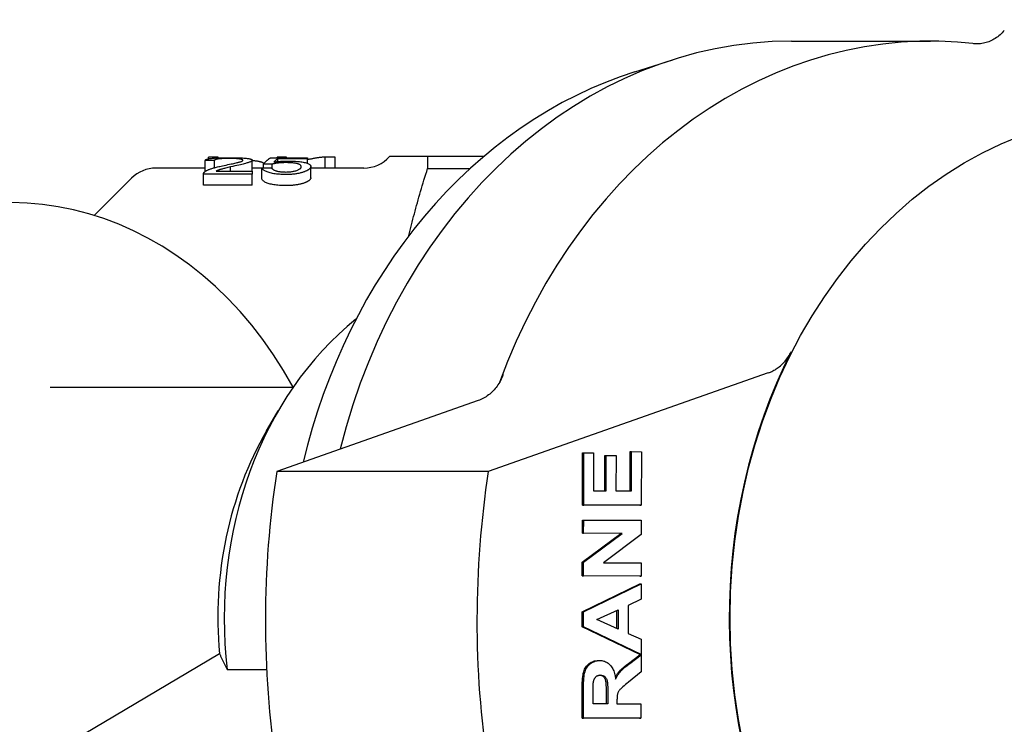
# Model space of a CAD drawing. Header units: millimetres. Extents: x 71 to 354, y -280 to 93.
# Tile 15 of 19: x 143 to 186, y 56 to 86. Entities that reach past the tile are written whole.
import ezdxf

# ---------------------------------------------------------------- set-up
doc = ezdxf.new("R2010")
doc.units = ezdxf.units.MM
doc.layers.add('Detail', color=2, linetype='Continuous')

msp = doc.modelspace()

# ---------------------------------------------------------------- linework, layer by layer
at = {"layer": 'Detail'}
for p, q in [((176.343, 85.22), (182.365, 85.22)), ((169.548, 83.895), (171.186, 84.415)), ((150.906, 79.571), (150.906, 80.05)), ((151.467, 80.199), (151.043, 80.199)), ((151.043, 80.12), (151.043, 80.199)), ((151.308, 79.735), (151.308, 80.043)), ((151.467, 80.162), (151.467, 80.199)), ((152.945, 79.584), (152.945, 80.056)), ((153.439, 79.725), (153.439, 79.897)), ((153.75, 80.165), (155.339, 80.165)), ((153.808, 79.695), (153.808, 79.886)), ((154.427, 80.199), (154.022, 80.199)), ((154.022, 80.165), (154.022, 80.199)), ((155.339, 80.123), (154.064, 80.123)), ((154.064, 80.004), (154.064, 80.123)), ((154.427, 80.165), (154.427, 80.199)), ((155.339, 80.165), (155.339, 80.123)), ((155.339, 79.929), (155.339, 80.123)), ((156.543, 80.199), (156.11, 80.199)), ((156.11, 79.72), (156.11, 80.199)), ((156.543, 79.72), (156.543, 80.199)), ((159.082, 80.22), (158.901, 80.22)), ((160.555, 80.22), (159.082, 80.22)), ((160.555, 80.22), (160.555, 79.701)), ((162.99, 80.22), (160.555, 80.22)), ((150.906, 79.72), (148.771, 79.72)), ((150.832, 78.982), (150.832, 79.463)), ((152.948, 79.457), (150.833, 79.457)), ((150.833, 78.976), (150.833, 79.457)), ((151.378, 79.584), (152.948, 79.584)), ((152, 79.584), (152, 79.766)), ((153.369, 79.72), (152.945, 79.72)), ((152.948, 79.584), (152.948, 79.457)), ((152.948, 78.976), (152.948, 79.457)), ((153.369, 79.236), (153.369, 79.723)), ((155.488, 79.302), (155.488, 79.792)), ((157.783, 79.72), (155.488, 79.72)), ((160.555, 79.701), (162.4, 79.701)), ((146.094, 77.665), (147.71, 79.281)), ((152.948, 78.976), (150.833, 78.976)), ((175.331, 70.838), (163.185, 66.561)), ((144.181, 70.22), (154.727, 70.22)), ((162.752, 69.64), (154.008, 66.561)), ((153.572, 68.329), (154.077, 69.198)), ((167.268, 65.11), (167.271, 67.372)), ((167.271, 67.372), (167.329, 67.372)), ((167.326, 65.11), (167.329, 67.372)), ((167.329, 67.372), (167.752, 67.371)), ((167.752, 67.371), (167.749, 65.725)), ((168.246, 65.724), (168.248, 67.256)), ((168.248, 67.256), (168.306, 67.256)), ((168.303, 65.724), (168.306, 67.256)), ((168.306, 67.256), (168.728, 67.255)), ((168.728, 67.255), (168.726, 65.723)), ((169.345, 65.722), (169.347, 67.426)), ((169.347, 67.426), (169.405, 67.426)), ((169.402, 65.722), (169.405, 67.426)), ((169.405, 67.426), (169.827, 67.425)), ((169.827, 67.425), (169.824, 65.105)), ((163.185, 66.561), (154.008, 66.561)), ((167.749, 65.725), (168.303, 65.724)), ((168.726, 65.723), (169.402, 65.722)), ((169.767, 65.105), (167.268, 65.11)), ((167.268, 65.11), (167.326, 65.11)), ((169.824, 65.105), (167.326, 65.11)), ((169.767, 65.105), (169.824, 65.105)), ((167.267, 64.457), (167.325, 64.457)), ((167.267, 63.888), (167.267, 64.457)), ((167.324, 63.888), (167.325, 64.457)), ((167.325, 64.457), (169.823, 64.452)), ((169.823, 64.452), (169.822, 63.836)), ((167.265, 62.635), (168.942, 63.884)), ((167.267, 63.888), (167.324, 63.888)), ((168.942, 63.884), (167.267, 63.888)), ((167.322, 62.635), (169, 63.884)), ((169, 63.884), (167.324, 63.888)), ((169.822, 63.836), (168.181, 62.605)), ((168.942, 63.884), (169, 63.884)), ((167.264, 62.037), (167.265, 62.635)), ((167.265, 62.635), (167.322, 62.635)), ((167.321, 62.037), (167.322, 62.635)), ((168.181, 62.605), (169.821, 62.601)), ((169.821, 62.601), (169.82, 62.032)), ((169.762, 62.032), (167.264, 62.037)), ((167.264, 62.037), (167.321, 62.037)), ((169.82, 62.032), (167.321, 62.037)), ((169.762, 62.032), (169.82, 62.032)), ((167.262, 60.484), (169.762, 61.697)), ((167.319, 60.484), (169.819, 61.697)), ((169.762, 61.697), (169.819, 61.697)), ((169.819, 61.697), (169.818, 61.028)), ((169.251, 60.764), (169.249, 59.546)), ((169.818, 61.028), (169.251, 60.764)), ((167.261, 59.829), (167.262, 60.484)), ((167.262, 60.484), (167.319, 60.484)), ((167.318, 59.829), (167.319, 60.484)), ((167.901, 60.148), (168.827, 60.567)), ((168.769, 59.758), (168.77, 60.541)), ((168.827, 60.567), (168.826, 59.732)), ((167.261, 59.829), (167.318, 59.829)), ((169.758, 58.638), (167.261, 59.829)), ((169.815, 58.638), (167.318, 59.829)), ((168.826, 59.732), (167.901, 60.148)), ((169.249, 59.546), (169.816, 59.291)), ((169.816, 59.291), (169.815, 58.638)), ((151.523, 58.668), (143.258, 53.763)), ((169.27, 58.246), (169.758, 58.617)), ((169.327, 58.246), (169.815, 58.617)), ((169.758, 58.638), (169.815, 58.638)), ((169.758, 58.617), (169.815, 58.617)), ((169.815, 58.617), (169.814, 57.88)), ((167.958, 58.372), (168.015, 58.372)), ((151.865, 57.976), (153.571, 57.976)), ((169.814, 57.88), (169.269, 57.437)), ((167.255, 55.877), (167.257, 57.174)), ((167.313, 55.877), (167.315, 57.174)), ((167.736, 56.492), (167.737, 56.973)), ((168.313, 56.491), (168.314, 56.946)), ((168.371, 56.946), (168.37, 56.49)), ((168.37, 56.49), (167.736, 56.492)), ((168.769, 56.615), (168.768, 56.49)), ((168.768, 56.49), (169.812, 56.487)), ((169.812, 56.487), (169.811, 55.871)), ((169.754, 55.871), (167.255, 55.877)), ((167.255, 55.877), (167.313, 55.877)), ((169.811, 55.871), (167.313, 55.877)), ((169.754, 55.871), (169.811, 55.871))]:
    msp.add_line(p, q, dxfattribs=at)
at = {"layer": 'Detail', "flags": 128}
for points in [[(185.573, 85.686), (185.528, 85.636), (185.482, 85.587), (185.435, 85.541), (185.386, 85.497), (185.336, 85.454), (185.285, 85.414), (185.233, 85.376), (185.179, 85.341), (185.125, 85.307), (185.07, 85.276), (185.014, 85.248), (184.957, 85.222), (184.899, 85.198), (184.841, 85.177), (184.782, 85.158), (184.722, 85.142), (184.663, 85.128), (184.602, 85.118), (184.542, 85.109), (184.481, 85.104), (184.42, 85.101), (184.36, 85.101), (184.299, 85.104), (184.238, 85.109)], [(169.548, 83.895), (168.903, 83.676), (168.265, 83.432), (167.634, 83.164), (167.012, 82.871), (166.399, 82.555), (165.796, 82.215), (165.202, 81.852), (164.62, 81.467), (164.049, 81.06), (163.491, 80.632), (162.945, 80.182), (162.412, 79.712), (161.893, 79.222), (161.389, 78.712), (160.898, 78.185), (160.423, 77.639), (159.963, 77.075), (159.519, 76.495), (159.091, 75.898), (158.68, 75.286), (158.286, 74.659), (157.909, 74.017), (157.55, 73.362), (157.209, 72.694), (156.886, 72.013), (156.581, 71.321), (156.296, 70.618), (156.029, 69.905), (155.781, 69.183), (155.553, 68.451), (155.345, 67.712), (155.156, 66.965)], [(150.906, 80.05), (150.914, 80.062), (150.926, 80.073), (150.941, 80.084), (150.959, 80.093), (150.981, 80.102), (151.005, 80.11), (151.033, 80.117), (151.064, 80.124), (151.098, 80.13), (151.135, 80.136), (151.175, 80.141), (151.218, 80.146), (151.265, 80.15), (151.313, 80.153), (151.365, 80.157), (151.419, 80.159), (151.476, 80.162), (151.535, 80.164), (151.597, 80.166), (151.661, 80.167), (151.728, 80.168), (151.798, 80.169), (151.87, 80.169), (151.945, 80.17)], [(151.308, 80.043), (151.291, 80.043), (151.275, 80.044), (151.258, 80.044), (151.241, 80.044), (151.224, 80.045), (151.208, 80.045), (151.191, 80.045), (151.174, 80.046), (151.157, 80.046), (151.14, 80.046), (151.124, 80.046), (151.107, 80.047), (151.09, 80.047), (151.073, 80.047), (151.057, 80.048), (151.04, 80.048), (151.023, 80.048), (151.006, 80.048), (150.99, 80.049), (150.973, 80.049), (150.956, 80.049), (150.939, 80.05), (150.922, 80.05), (150.906, 80.05)], [(151.936, 80.136), (151.89, 80.135), (151.845, 80.135), (151.801, 80.134), (151.76, 80.133), (151.72, 80.132), (151.681, 80.13), (151.644, 80.129), (151.608, 80.126), (151.574, 80.124), (151.542, 80.121), (151.511, 80.118), (151.482, 80.114), (151.455, 80.11), (151.43, 80.106), (151.407, 80.102), (151.387, 80.097), (151.369, 80.091), (151.353, 80.086), (151.34, 80.08), (151.329, 80.073), (151.32, 80.067), (151.314, 80.059), (151.31, 80.051), (151.308, 80.043)], [(151.65, 79.816), (151.734, 79.834), (151.814, 79.851), (151.889, 79.867), (151.96, 79.882), (152.026, 79.896), (152.087, 79.909), (152.144, 79.921), (152.196, 79.933), (152.243, 79.943), (152.286, 79.954), (152.324, 79.963), (152.357, 79.972), (152.387, 79.98), (152.414, 79.988), (152.438, 79.996), (152.46, 80.003), (152.48, 80.011), (152.496, 80.018), (152.511, 80.025), (152.522, 80.032), (152.531, 80.039), (152.538, 80.045), (152.542, 80.052), (152.543, 80.058)], [(152.543, 80.058), (152.542, 80.064), (152.538, 80.07), (152.532, 80.076), (152.524, 80.081), (152.514, 80.086), (152.501, 80.091), (152.486, 80.096), (152.468, 80.1), (152.449, 80.104), (152.426, 80.108), (152.402, 80.112), (152.375, 80.116), (152.347, 80.119), (152.316, 80.122), (152.285, 80.125), (152.252, 80.127), (152.218, 80.129), (152.182, 80.131), (152.144, 80.132), (152.106, 80.133), (152.065, 80.134), (152.024, 80.135), (151.981, 80.135), (151.936, 80.136)], [(151.945, 80.17), (152.021, 80.169), (152.094, 80.169), (152.165, 80.168), (152.233, 80.167), (152.298, 80.165), (152.36, 80.164), (152.42, 80.161), (152.477, 80.159), (152.531, 80.156), (152.582, 80.152), (152.631, 80.148), (152.677, 80.144), (152.72, 80.139), (152.759, 80.133), (152.794, 80.128), (152.826, 80.122), (152.854, 80.115), (152.878, 80.108), (152.899, 80.101), (152.916, 80.093), (152.929, 80.085), (152.938, 80.076), (152.944, 80.066), (152.945, 80.056)], [(152.945, 80.056), (152.944, 80.048), (152.94, 80.04), (152.934, 80.032), (152.926, 80.023), (152.914, 80.015), (152.901, 80.006), (152.885, 79.997), (152.866, 79.988), (152.845, 79.979), (152.82, 79.97), (152.792, 79.96), (152.761, 79.95), (152.727, 79.94), (152.689, 79.929), (152.648, 79.918), (152.604, 79.906), (152.554, 79.894), (152.498, 79.88), (152.433, 79.865), (152.362, 79.849), (152.282, 79.831), (152.196, 79.811), (152.102, 79.789), (152, 79.766)], [(153.455, 79.916), (153.447, 79.923), (153.438, 79.93), (153.427, 79.937), (153.416, 79.944), (153.404, 79.95), (153.39, 79.956), (153.376, 79.962), (153.36, 79.968), (153.344, 79.974), (153.326, 79.979), (153.307, 79.985), (153.288, 79.99), (153.267, 79.995), (153.245, 80), (153.223, 80.005), (153.199, 80.009), (153.173, 80.014), (153.145, 80.018), (153.116, 80.022), (153.085, 80.025), (153.053, 80.029), (153.019, 80.032), (152.983, 80.035), (152.945, 80.037)], [(153.439, 79.897), (153.452, 79.912), (153.465, 79.928), (153.478, 79.942), (153.491, 79.957), (153.504, 79.971), (153.517, 79.984), (153.53, 79.998), (153.543, 80.011), (153.556, 80.023), (153.569, 80.035), (153.582, 80.047), (153.595, 80.058), (153.608, 80.069), (153.621, 80.08), (153.634, 80.09), (153.647, 80.1), (153.66, 80.109), (153.672, 80.118), (153.685, 80.127), (153.698, 80.135), (153.711, 80.143), (153.724, 80.151), (153.737, 80.158), (153.75, 80.165)], [(153.808, 79.886), (153.793, 79.886), (153.777, 79.887), (153.762, 79.887), (153.747, 79.887), (153.731, 79.888), (153.716, 79.888), (153.701, 79.889), (153.685, 79.889), (153.67, 79.89), (153.654, 79.89), (153.639, 79.891), (153.624, 79.891), (153.608, 79.892), (153.593, 79.892), (153.578, 79.893), (153.562, 79.893), (153.547, 79.894), (153.531, 79.894), (153.516, 79.895), (153.501, 79.895), (153.485, 79.895), (153.47, 79.896), (153.455, 79.896), (153.439, 79.897)], [(154.39, 79.955), (154.359, 79.954), (154.328, 79.954), (154.297, 79.953), (154.267, 79.953), (154.238, 79.951), (154.209, 79.95), (154.18, 79.948), (154.153, 79.946), (154.126, 79.944), (154.099, 79.942), (154.073, 79.939), (154.047, 79.936), (154.023, 79.933), (153.999, 79.93), (153.976, 79.926), (153.954, 79.922), (153.933, 79.918), (153.912, 79.914), (153.893, 79.91), (153.874, 79.906), (153.856, 79.901), (153.839, 79.896), (153.823, 79.891), (153.808, 79.886)], [(154.064, 80.123), (154.057, 80.118), (154.05, 80.114), (154.043, 80.109), (154.035, 80.104), (154.028, 80.099), (154.021, 80.094), (154.014, 80.089), (154.006, 80.083), (153.999, 80.078), (153.992, 80.072), (153.985, 80.067), (153.977, 80.061), (153.97, 80.055), (153.963, 80.049), (153.956, 80.043), (153.948, 80.037), (153.941, 80.031), (153.934, 80.024), (153.927, 80.018), (153.919, 80.011), (153.912, 80.005), (153.905, 79.998), (153.898, 79.991), (153.89, 79.984)], [(153.89, 79.984), (153.915, 79.987), (153.939, 79.99), (153.963, 79.993), (153.988, 79.996), (154.012, 79.999), (154.037, 80.001), (154.062, 80.003), (154.086, 80.005), (154.111, 80.008), (154.136, 80.009), (154.161, 80.011), (154.186, 80.013), (154.211, 80.014), (154.237, 80.016), (154.262, 80.017), (154.288, 80.018), (154.313, 80.019), (154.339, 80.02), (154.364, 80.02), (154.39, 80.021), (154.416, 80.021), (154.442, 80.022), (154.468, 80.022), (154.494, 80.022)], [(155.07, 79.782), (155.069, 79.796), (155.065, 79.81), (155.059, 79.823), (155.05, 79.836), (155.038, 79.847), (155.023, 79.859), (155.007, 79.869), (154.987, 79.879), (154.965, 79.888), (154.94, 79.897), (154.913, 79.905), (154.883, 79.912), (154.851, 79.919), (154.817, 79.926), (154.782, 79.931), (154.745, 79.936), (154.706, 79.941), (154.666, 79.944), (154.624, 79.947), (154.581, 79.95), (154.536, 79.952), (154.489, 79.953), (154.44, 79.954), (154.39, 79.955)], [(154.494, 80.022), (154.563, 80.021), (154.63, 80.02), (154.695, 80.019), (154.758, 80.016), (154.82, 80.013), (154.879, 80.009), (154.937, 80.004), (154.993, 79.998), (155.048, 79.991), (155.1, 79.984), (155.151, 79.975), (155.2, 79.966), (155.246, 79.956), (155.288, 79.945), (155.326, 79.933), (155.36, 79.921), (155.39, 79.908), (155.416, 79.894), (155.438, 79.879), (155.456, 79.864), (155.47, 79.847), (155.48, 79.83), (155.486, 79.811), (155.488, 79.792)], [(156.11, 80.199), (156.078, 80.197), (156.046, 80.193), (156.014, 80.19), (155.981, 80.187), (155.949, 80.183), (155.917, 80.179), (155.885, 80.175), (155.853, 80.171), (155.821, 80.167), (155.789, 80.162), (155.756, 80.157), (155.724, 80.152), (155.692, 80.147), (155.66, 80.142), (155.628, 80.136), (155.596, 80.13), (155.564, 80.124), (155.531, 80.118), (155.499, 80.112), (155.467, 80.106), (155.435, 80.099), (155.403, 80.092), (155.371, 80.085), (155.339, 80.078)], [(150.833, 79.457), (150.832, 79.461), (150.832, 79.465), (150.833, 79.469), (150.833, 79.473), (150.834, 79.477), (150.834, 79.481), (150.835, 79.485), (150.836, 79.489), (150.838, 79.493), (150.839, 79.497), (150.841, 79.501), (150.842, 79.505), (150.844, 79.509), (150.847, 79.513), (150.849, 79.516), (150.852, 79.52), (150.854, 79.524), (150.857, 79.528), (150.86, 79.532), (150.863, 79.535), (150.867, 79.539), (150.871, 79.543), (150.874, 79.546), (150.878, 79.55)], [(150.878, 79.55), (150.893, 79.562), (150.908, 79.573), (150.925, 79.585), (150.944, 79.596), (150.963, 79.608), (150.984, 79.619), (151.006, 79.63), (151.03, 79.641), (151.055, 79.651), (151.081, 79.662), (151.109, 79.672), (151.137, 79.683), (151.168, 79.693), (151.201, 79.704), (151.236, 79.714), (151.273, 79.725), (151.312, 79.736), (151.354, 79.747), (151.398, 79.758), (151.444, 79.77), (151.492, 79.781), (151.542, 79.793), (151.595, 79.805), (151.65, 79.816)], [(152, 79.766), (151.943, 79.753), (151.889, 79.74), (151.839, 79.728), (151.792, 79.717), (151.749, 79.706), (151.709, 79.696), (151.673, 79.687), (151.64, 79.678), (151.611, 79.67), (151.585, 79.663), (151.563, 79.656), (151.544, 79.651), (151.528, 79.645), (151.511, 79.64), (151.496, 79.634), (151.481, 79.629), (151.466, 79.623), (151.452, 79.618), (151.438, 79.612), (151.425, 79.607), (151.413, 79.601), (151.401, 79.595), (151.389, 79.59), (151.378, 79.584)], [(153.369, 79.723), (153.386, 79.724), (153.403, 79.724), (153.421, 79.725), (153.438, 79.725), (153.455, 79.725), (153.472, 79.726), (153.489, 79.726), (153.506, 79.727), (153.523, 79.727), (153.541, 79.727), (153.558, 79.728), (153.575, 79.728), (153.592, 79.729), (153.609, 79.729), (153.626, 79.729), (153.644, 79.73), (153.661, 79.73), (153.678, 79.731), (153.695, 79.731), (153.712, 79.731), (153.729, 79.732), (153.746, 79.732), (153.764, 79.733), (153.781, 79.733)], [(154.397, 79.438), (154.325, 79.439), (154.256, 79.44), (154.189, 79.443), (154.124, 79.448), (154.061, 79.453), (154.001, 79.46), (153.942, 79.467), (153.886, 79.476), (153.833, 79.486), (153.781, 79.497), (153.732, 79.509), (153.685, 79.522), (153.64, 79.536), (153.599, 79.551), (153.562, 79.566), (153.527, 79.582), (153.496, 79.598), (153.468, 79.614), (153.443, 79.632), (153.422, 79.649), (153.404, 79.667), (153.389, 79.686), (153.377, 79.704), (153.369, 79.723)], [(153.781, 79.733), (153.789, 79.719), (153.799, 79.705), (153.811, 79.692), (153.825, 79.68), (153.84, 79.667), (153.857, 79.656), (153.875, 79.645), (153.895, 79.634), (153.917, 79.624), (153.941, 79.614), (153.966, 79.605), (153.993, 79.597), (154.021, 79.589), (154.05, 79.582), (154.08, 79.576), (154.111, 79.57), (154.144, 79.565), (154.177, 79.561), (154.211, 79.557), (154.246, 79.554), (154.282, 79.551), (154.319, 79.55), (154.357, 79.549), (154.397, 79.548)], [(154.397, 79.548), (154.443, 79.549), (154.489, 79.55), (154.533, 79.553), (154.576, 79.556), (154.618, 79.56), (154.658, 79.566), (154.697, 79.572), (154.735, 79.579), (154.772, 79.587), (154.808, 79.596), (154.842, 79.606), (154.875, 79.617), (154.906, 79.629), (154.935, 79.64), (154.961, 79.653), (154.984, 79.666), (155.004, 79.679), (155.022, 79.693), (155.036, 79.707), (155.049, 79.721), (155.058, 79.736), (155.065, 79.751), (155.069, 79.766), (155.07, 79.782)], [(155.235, 79.57), (155.209, 79.559), (155.182, 79.55), (155.155, 79.54), (155.126, 79.531), (155.097, 79.522), (155.067, 79.514), (155.036, 79.506), (155.005, 79.498), (154.973, 79.491), (154.94, 79.484), (154.906, 79.478), (154.871, 79.472), (154.836, 79.467), (154.8, 79.462), (154.763, 79.457), (154.726, 79.453), (154.687, 79.45), (154.648, 79.447), (154.608, 79.444), (154.567, 79.442), (154.526, 79.44), (154.483, 79.439), (154.44, 79.438), (154.397, 79.438)], [(155.488, 79.792), (155.488, 79.782), (155.486, 79.772), (155.484, 79.763), (155.481, 79.753), (155.477, 79.744), (155.472, 79.734), (155.467, 79.725), (155.46, 79.715), (155.452, 79.706), (155.444, 79.696), (155.435, 79.687), (155.425, 79.677), (155.414, 79.668), (155.402, 79.659), (155.389, 79.65), (155.376, 79.641), (155.361, 79.632), (155.346, 79.623), (155.329, 79.614), (155.312, 79.605), (155.294, 79.596), (155.275, 79.587), (155.256, 79.578), (155.235, 79.57)], [(159.741, 76.79), (159.769, 76.907), (159.797, 77.025), (159.826, 77.143), (159.856, 77.261), (159.886, 77.38), (159.916, 77.499), (159.947, 77.618), (159.979, 77.737), (160.011, 77.857), (160.043, 77.978), (160.076, 78.098), (160.11, 78.219), (160.144, 78.34), (160.179, 78.462), (160.214, 78.584), (160.249, 78.706), (160.286, 78.829), (160.322, 78.953), (160.36, 79.076), (160.398, 79.2), (160.436, 79.325), (160.475, 79.45), (160.514, 79.575), (160.555, 79.701)], [(154.397, 78.958), (154.325, 78.958), (154.256, 78.96), (154.189, 78.963), (154.124, 78.967), (154.061, 78.972), (154.001, 78.979), (153.942, 78.986), (153.886, 78.995), (153.833, 79.004), (153.781, 79.015), (153.732, 79.027), (153.685, 79.04), (153.64, 79.053), (153.599, 79.068), (153.562, 79.082), (153.527, 79.098), (153.496, 79.113), (153.468, 79.13), (153.443, 79.146), (153.422, 79.163), (153.404, 79.181), (153.389, 79.199), (153.377, 79.217), (153.369, 79.236)], [(155.235, 79.086), (155.209, 79.076), (155.182, 79.066), (155.155, 79.057), (155.126, 79.048), (155.097, 79.039), (155.067, 79.031), (155.036, 79.023), (155.005, 79.016), (154.973, 79.009), (154.94, 79.003), (154.906, 78.996), (154.871, 78.991), (154.836, 78.986), (154.8, 78.981), (154.763, 78.976), (154.726, 78.972), (154.687, 78.969), (154.648, 78.966), (154.608, 78.963), (154.567, 78.961), (154.526, 78.96), (154.483, 78.959), (154.44, 78.958), (154.397, 78.958)], [(155.488, 79.302), (155.488, 79.293), (155.486, 79.284), (155.484, 79.274), (155.481, 79.265), (155.477, 79.256), (155.472, 79.246), (155.467, 79.237), (155.46, 79.228), (155.452, 79.218), (155.444, 79.209), (155.435, 79.2), (155.425, 79.191), (155.414, 79.182), (155.402, 79.173), (155.389, 79.164), (155.376, 79.155), (155.361, 79.146), (155.346, 79.137), (155.329, 79.129), (155.312, 79.12), (155.294, 79.111), (155.275, 79.103), (155.256, 79.094), (155.235, 79.086)], [(150.833, 78.976), (150.833, 78.976), (150.833, 78.977), (150.833, 78.977), (150.833, 78.977), (150.832, 78.977), (150.832, 78.977), (150.832, 78.978), (150.832, 78.978), (150.832, 78.978), (150.832, 78.978), (150.832, 78.979), (150.832, 78.979), (150.832, 78.979), (150.832, 78.979), (150.832, 78.98), (150.832, 78.98), (150.832, 78.98), (150.832, 78.98), (150.832, 78.981), (150.832, 78.981), (150.832, 78.981), (150.832, 78.981), (150.832, 78.981), (150.832, 78.982)], [(175.331, 70.838), (175.382, 70.857), (175.432, 70.878), (175.482, 70.901), (175.532, 70.925), (175.58, 70.952), (175.628, 70.98), (175.676, 71.01), (175.722, 71.041), (175.768, 71.074), (175.813, 71.109), (175.857, 71.146), (175.9, 71.184), (175.942, 71.224), (175.984, 71.265), (176.024, 71.308), (176.063, 71.353), (176.1, 71.398), (176.137, 71.446), (176.172, 71.494), (176.206, 71.544), (176.239, 71.595), (176.271, 71.647), (176.301, 71.701), (176.33, 71.756)], [(163.833, 70.761), (163.807, 70.694), (163.778, 70.629), (163.747, 70.564), (163.715, 70.502), (163.681, 70.44), (163.645, 70.381), (163.607, 70.323), (163.567, 70.266), (163.526, 70.212), (163.483, 70.159), (163.439, 70.108), (163.393, 70.059), (163.346, 70.012), (163.297, 69.967), (163.247, 69.924), (163.196, 69.883), (163.144, 69.844), (163.091, 69.808), (163.037, 69.774), (162.981, 69.743), (162.925, 69.714), (162.868, 69.687), (162.811, 69.662), (162.752, 69.64)], [(151.523, 58.668), (151.536, 58.64), (151.55, 58.612), (151.563, 58.585), (151.576, 58.557), (151.59, 58.529), (151.604, 58.501), (151.617, 58.473), (151.631, 58.445), (151.645, 58.416), (151.659, 58.388), (151.673, 58.359), (151.687, 58.33), (151.702, 58.302), (151.716, 58.273), (151.73, 58.244), (151.745, 58.214), (151.76, 58.185), (151.774, 58.155), (151.789, 58.126), (151.804, 58.096), (151.819, 58.066), (151.834, 58.036), (151.849, 58.006), (151.865, 57.976)], [(167.257, 57.174), (167.258, 57.292), (167.262, 57.402), (167.267, 57.504), (167.275, 57.597), (167.284, 57.682), (167.296, 57.758), (167.31, 57.826), (167.326, 57.885), (167.344, 57.939), (167.366, 57.99), (167.391, 58.038), (167.42, 58.084), (167.451, 58.127), (167.486, 58.167), (167.524, 58.204), (167.565, 58.239), (167.609, 58.27), (167.654, 58.297), (167.701, 58.32), (167.75, 58.339), (167.8, 58.353), (167.851, 58.364), (167.905, 58.37), (167.96, 58.372)], [(167.315, 57.174), (167.316, 57.292), (167.319, 57.402), (167.325, 57.504), (167.332, 57.597), (167.342, 57.682), (167.353, 57.758), (167.367, 57.826), (167.383, 57.885), (167.402, 57.939), (167.424, 57.99), (167.449, 58.038), (167.477, 58.084), (167.509, 58.127), (167.543, 58.167), (167.581, 58.204), (167.623, 58.239), (167.666, 58.27), (167.712, 58.297), (167.759, 58.32), (167.807, 58.339), (167.857, 58.353), (167.909, 58.364), (167.962, 58.37), (168.017, 58.372)], [(168.017, 58.372), (168.063, 58.37), (168.108, 58.366), (168.151, 58.359), (168.193, 58.349), (168.234, 58.337), (168.273, 58.321), (168.311, 58.303), (168.347, 58.282), (168.383, 58.258), (168.417, 58.231), (168.449, 58.202), (168.48, 58.17), (168.51, 58.135), (168.538, 58.097), (168.564, 58.057), (168.588, 58.013), (168.61, 57.967), (168.63, 57.918), (168.648, 57.866), (168.664, 57.812), (168.679, 57.755), (168.691, 57.695), (168.702, 57.632), (168.711, 57.566)], [(168.699, 57.654), (168.713, 57.681), (168.728, 57.707), (168.744, 57.732), (168.759, 57.757), (168.775, 57.78), (168.791, 57.803), (168.807, 57.825), (168.823, 57.847), (168.839, 57.867), (168.856, 57.887), (168.873, 57.907), (168.892, 57.927), (168.913, 57.948), (168.936, 57.97), (168.961, 57.993), (168.987, 58.018), (169.016, 58.043), (169.046, 58.069), (169.079, 58.096), (169.113, 58.124), (169.149, 58.153), (169.187, 58.183), (169.228, 58.214), (169.27, 58.246)], [(168.711, 57.566), (168.727, 57.599), (168.743, 57.631), (168.76, 57.662), (168.777, 57.692), (168.794, 57.72), (168.811, 57.748), (168.829, 57.775), (168.847, 57.801), (168.865, 57.826), (168.883, 57.851), (168.902, 57.874), (168.921, 57.896), (168.941, 57.918), (168.964, 57.942), (168.989, 57.966), (169.017, 57.992), (169.047, 58.02), (169.08, 58.048), (169.115, 58.078), (169.152, 58.109), (169.192, 58.141), (169.235, 58.175), (169.28, 58.21), (169.327, 58.246)], [(167.745, 57.424), (167.749, 57.448), (167.754, 57.472), (167.759, 57.494), (167.766, 57.516), (167.773, 57.536), (167.781, 57.556), (167.789, 57.575), (167.799, 57.593), (167.809, 57.61), (167.82, 57.626), (167.832, 57.641), (167.845, 57.655), (167.858, 57.668), (167.872, 57.68), (167.887, 57.691), (167.902, 57.701), (167.918, 57.709), (167.935, 57.717), (167.952, 57.723), (167.97, 57.728), (167.989, 57.732), (168.008, 57.735), (168.028, 57.737), (168.048, 57.737)], [(168.314, 56.946), (168.313, 57.048), (168.312, 57.14), (168.31, 57.222), (168.307, 57.295), (168.303, 57.358), (168.299, 57.412), (168.293, 57.456), (168.287, 57.491), (168.279, 57.517), (168.27, 57.542), (168.26, 57.566), (168.249, 57.588), (168.237, 57.609), (168.223, 57.628), (168.208, 57.646), (168.191, 57.663), (168.173, 57.678), (168.155, 57.692), (168.135, 57.704), (168.114, 57.714), (168.092, 57.722), (168.069, 57.729), (168.045, 57.733), (168.019, 57.736)], [(168.048, 57.737), (168.076, 57.736), (168.102, 57.733), (168.128, 57.728), (168.152, 57.721), (168.174, 57.712), (168.196, 57.702), (168.217, 57.689), (168.236, 57.674), (168.254, 57.658), (168.271, 57.64), (168.286, 57.62), (168.3, 57.599), (168.312, 57.577), (168.323, 57.553), (168.333, 57.528), (168.341, 57.501), (168.349, 57.468), (168.355, 57.425), (168.36, 57.371), (168.364, 57.307), (168.367, 57.232), (168.369, 57.147), (168.371, 57.052), (168.371, 56.946)], [(167.737, 56.973), (167.737, 57.004), (167.737, 57.033), (167.737, 57.062), (167.737, 57.09), (167.738, 57.116), (167.738, 57.142), (167.738, 57.166), (167.738, 57.189), (167.738, 57.212), (167.739, 57.233), (167.739, 57.254), (167.739, 57.273), (167.74, 57.291), (167.74, 57.308), (167.74, 57.325), (167.741, 57.34), (167.741, 57.354), (167.742, 57.367), (167.742, 57.379), (167.743, 57.39), (167.743, 57.4), (167.744, 57.409), (167.745, 57.417), (167.745, 57.424)], [(169.269, 57.437), (169.199, 57.38), (169.136, 57.327), (169.08, 57.279), (169.031, 57.236), (168.988, 57.198), (168.952, 57.164), (168.923, 57.135), (168.901, 57.111), (168.882, 57.089), (168.866, 57.067), (168.85, 57.044), (168.837, 57.022), (168.824, 56.998), (168.814, 56.975), (168.804, 56.951), (168.797, 56.927), (168.79, 56.9), (168.785, 56.871), (168.78, 56.837), (168.776, 56.8), (168.773, 56.759), (168.771, 56.715), (168.769, 56.667), (168.769, 56.615)]]:
    msp.add_lwpolyline(points, dxfattribs=at)
at = {"layer": 'Detail'}
for centre, start, end in [((157.783, 81.22), 270, 318.1897), ((148.771, 78.22), 90, 135)]:
    msp.add_arc(centre, 1.5, start, end, dxfattribs=at)
for centre, major_axis, start_param, end_param in [((182.365, 60.22), (0, 25), 6.185408, 7.433809), ((176.343, 60.22), (0, 25), 0, 1.274095), ((142.46, 60.22), (0, 18), 5.30142, 9.797598), ((164.428, 60.22), (0, -15.501), 3.723575, 4.857694), ((191.571, 60.22), (0, -21.892), 4.157415, 5.278326), ((162.921, 60.22), (0, -14.001), 4.094706, 4.823523), ((182.394, 60.101), (0, -35.25), 4.52811, 4.893255), ((191.571, 60.101), (0, -35.25), 4.52811, 4.893255)]:
    msp.add_ellipse(centre, major_axis=major_axis, ratio=0.819152, start_param=start_param, end_param=end_param, dxfattribs=at)
msp.add_ellipse((191.6, 60.22), major_axis=(0, 21.883), ratio=0.819152, dxfattribs=at)

doc.saveas('drawing.dxf')
